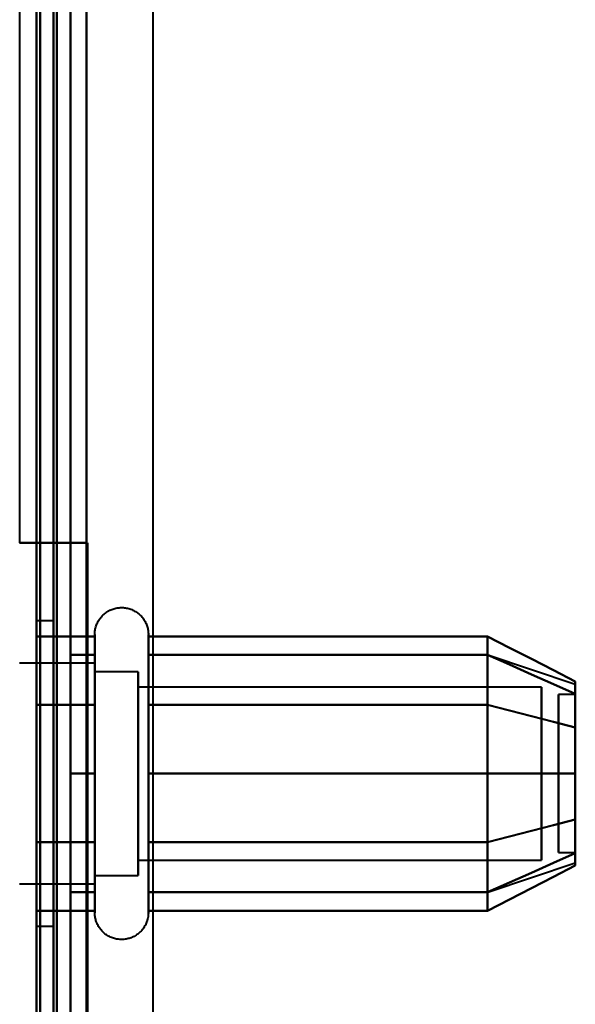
# Model space of a CAD drawing. Header units: millimetres. Extents: x -1352 to 2139, y -120 to 1010.
# Tile 32 of 77: x -537 to -521, y 797 to 826. Entities that reach past the tile are written whole.
import ezdxf

# ---------------------------------------------------------------- set-up
doc = ezdxf.new("R2010")
doc.units = ezdxf.units.MM
doc.layers.add('A-GENM', color=13, linetype='Continuous', lineweight=40)
doc.layers.add('G-IMPT', color=8, linetype='Continuous', lineweight=40)

# ---------------------------------------------------------------- blocks, each defined once
blk = doc.blocks.new('Maintenance r21 - Maintenance r21-751643-Avant')
at = {"layer": 'A-GENM'}
for p, q in [((-535, 939.653), (-535, 1.653)), ((-535, 1.653), (-535, 939.653))]:
    blk.add_line(p, q, dxfattribs=at)
blk = doc.blocks.new('NEXA 700 CALQUES_dwg-751640-Avant')
at = {"layer": 'G-IMPT'}
for p, q in [((-536.97, 902.772), (-536.97, 810.672)), ((-536.47, 713.372), (-536.47, 839.872)), ((-536.47, 839.872), (-536.47, 713.372)), ((-536.37, 810.672), (-536.97, 810.672)), ((-536.97, 810.672), (-536.37, 810.672)), ((-535.97, 808.372), (-536.47, 808.372)), ((-536.47, 799.372), (-536.47, 808.372)), ((-536.47, 799.372), (-536.47, 808.372)), ((-536.47, 808.372), (-536.47, 803.872)), ((-536.47, 808.372), (-536.47, 803.872)), ((-535.97, 803.872), (-535.97, 808.372)), ((-535.97, 808.372), (-535.97, 803.872)), ((-534.755, 805.922), (-534.755, 807.972)), ((-534.755, 805.922), (-534.755, 807.972)), ((-533.174, 807.972), (-533.174, 805.922)), ((-533.174, 807.972), (-533.174, 805.922)), ((-534.755, 801.822), (-534.755, 807.423)), ((-534.755, 799.772), (-534.755, 807.423)), ((-533.174, 807.423), (-533.174, 801.822)), ((-533.174, 807.423), (-533.174, 799.772)), ((-523.159, 807.367), (-520.581, 806.508)), ((-534.755, 807.122), (-536.97, 807.122)), ((-534.755, 807.122), (-536.97, 807.122)), ((-534.755, 805.497), (-534.755, 807.122)), ((-534.755, 807.122), (-534.755, 802.247)), ((-534.755, 807.122), (-534.755, 801.058)), ((-534.755, 805.497), (-534.755, 807.122)), ((-533.47, 806.872), (-534.755, 806.872)), ((-533.47, 806.872), (-534.755, 806.872)), ((-534.755, 806.872), (-534.755, 802.372)), ((-534.755, 802.372), (-534.755, 806.872)), ((-534.755, 806.872), (-534.755, 801.274)), ((-534.755, 801.274), (-534.755, 806.872)), ((-534.755, 800.622), (-534.755, 806.687)), ((-534.755, 806.687), (-534.755, 800.622)), ((-534.755, 802.247), (-534.755, 806.687)), ((-533.47, 806.872), (-533.47, 801.274)), ((-533.47, 802.372), (-533.47, 806.872)), ((-533.47, 806.872), (-533.47, 802.372)), ((-533.47, 801.274), (-533.47, 806.872)), ((-534.755, 806.47), (-534.755, 800.872)), ((-534.755, 800.872), (-534.755, 806.47)), ((-533.47, 806.47), (-533.47, 800.872)), ((-533.47, 802.372), (-533.47, 806.47)), ((-521.581, 806.42), (-533.47, 806.42)), ((-533.47, 806.42), (-533.47, 801.665)), ((-533.47, 801.665), (-533.47, 806.42)), ((-521.581, 806.42), (-533.47, 806.42)), ((-533.47, 806.42), (-533.47, 802.598)), ((-533.47, 802.598), (-533.47, 806.42)), ((-521.581, 806.42), (-521.581, 801.665)), ((-521.581, 801.665), (-521.581, 806.42)), ((-521.581, 806.42), (-521.581, 802.598)), ((-521.581, 802.598), (-521.581, 806.42)), ((-533.47, 806.079), (-533.47, 801.324)), ((-533.47, 801.324), (-533.47, 806.079)), ((-521.581, 806.079), (-521.581, 801.324)), ((-521.581, 801.324), (-521.581, 806.079)), ((-520.581, 806.202), (-521.081, 806.202)), ((-520.581, 806.202), (-521.081, 806.202)), ((-521.081, 803.64), (-521.081, 806.202)), ((-521.081, 806.202), (-521.081, 803.64)), ((-521.081, 802.914), (-521.081, 806.202)), ((-521.081, 806.202), (-521.081, 802.914)), ((-520.581, 803.64), (-520.581, 806.202)), ((-520.581, 806.202), (-520.581, 803.64)), ((-520.581, 802.914), (-520.581, 806.202)), ((-520.581, 806.202), (-520.581, 802.914)), ((-534.755, 799.772), (-534.755, 805.922)), ((-534.755, 800.322), (-534.755, 805.922)), ((-533.174, 805.922), (-533.174, 799.772)), ((-533.174, 805.922), (-533.174, 800.322)), ((-534.755, 801.058), (-534.755, 805.497)), ((-534.755, 805.497), (-534.755, 800.622)), ((-534.755, 800.622), (-534.755, 805.497)), ((-534.755, 805.372), (-534.755, 800.872)), ((-534.755, 800.872), (-534.755, 805.372)), ((-533.47, 801.274), (-533.47, 805.372)), ((-533.47, 805.372), (-533.47, 800.872)), ((-533.47, 805.146), (-533.47, 801.324)), ((-533.47, 801.324), (-533.47, 805.146)), ((-521.581, 805.146), (-521.581, 801.324)), ((-521.581, 801.324), (-521.581, 805.146)), ((-521.081, 801.542), (-521.081, 804.831)), ((-521.081, 804.831), (-521.081, 801.542)), ((-520.581, 801.542), (-520.581, 804.831)), ((-520.581, 804.831), (-520.581, 801.542)), ((-521.081, 801.542), (-521.081, 804.104)), ((-521.081, 804.104), (-521.081, 801.542)), ((-520.581, 801.542), (-520.581, 804.104)), ((-520.581, 804.104), (-520.581, 801.542)), ((-536.47, 803.872), (-536.47, 799.372)), ((-535.97, 799.372), (-535.97, 803.872)), ((-535.97, 803.872), (-535.97, 799.372)), ((-533.47, 800.872), (-533.47, 802.372)), ((-533.47, 800.872), (-533.47, 802.372)), ((-521.081, 801.542), (-520.581, 801.542)), ((-521.081, 801.542), (-520.581, 801.542)), ((-533.47, 801.324), (-521.581, 801.324)), ((-533.47, 801.324), (-521.581, 801.324)), ((-523.159, 800.377), (-520.581, 801.237)), ((-534.755, 800.872), (-533.47, 800.872)), ((-534.755, 800.872), (-533.47, 800.872)), ((-536.97, 800.622), (-534.755, 800.622)), ((-536.97, 800.622), (-534.755, 800.622)), ((-536.47, 799.372), (-535.97, 799.372))]:
    blk.add_line(p, q, dxfattribs=at)
at = {"layer": 'G-IMPT', "flags": 128}
for points in [[(-536.47, 937.772), (-536.47, 735.572), (-536.47, 533.372), (-536.47, 331.172), (-536.47, 128.972)], [(-536.37, 128.972), (-536.37, 331.172), (-536.37, 533.372), (-536.37, 735.572), (-536.37, 937.772)], [(-536.37, 937.772), (-536.37, 735.572), (-536.37, 533.372), (-536.37, 331.172), (-536.37, 128.972)], [(-536.37, 128.972), (-536.37, 331.172), (-536.37, 533.372), (-536.37, 735.572), (-536.37, 937.772)], [(-536.47, 129.472), (-536.47, 331.422), (-536.47, 533.372), (-536.47, 735.322), (-536.47, 937.272)], [(-536.47, 937.272), (-536.47, 735.322), (-536.47, 533.372), (-536.47, 331.422), (-536.47, 129.472)], [(-536.47, 129.472), (-536.47, 331.422), (-536.47, 533.372), (-536.47, 735.322), (-536.47, 937.272)], [(-536.47, 937.272), (-536.47, 735.322), (-536.47, 533.372), (-536.47, 331.422), (-536.47, 129.472)], [(-536.47, 129.472), (-536.47, 331.422), (-536.47, 533.372), (-536.47, 735.322), (-536.47, 937.272)], [(-536.47, 937.272), (-536.47, 735.322), (-536.47, 533.372), (-536.47, 331.422), (-536.47, 129.472)], [(-535.97, 129.472), (-535.97, 331.422), (-535.97, 533.372), (-535.97, 735.322), (-535.97, 937.272)], [(-535.97, 937.272), (-535.97, 735.322), (-535.97, 533.372), (-535.97, 331.422), (-535.97, 129.472)], [(-535.97, 129.472), (-535.97, 331.422), (-535.97, 533.372), (-535.97, 735.322), (-535.97, 937.272)], [(-535.87, 937.272), (-535.87, 735.322), (-535.87, 533.372), (-535.87, 331.422), (-535.87, 129.472)], [(-535.87, 129.472), (-535.87, 331.422), (-535.87, 533.372), (-535.87, 735.322), (-535.87, 937.272)], [(-535.87, 937.272), (-535.87, 735.322), (-535.87, 533.372), (-535.87, 331.422), (-535.87, 129.472)], [(-536.97, 902.772), (-536.97, 879.747), (-536.97, 856.722), (-536.97, 833.697), (-536.97, 810.672)], [(-536.47, 128.972), (-536.47, 322.422), (-536.47, 515.872), (-536.47, 709.322), (-536.47, 902.772)], [(-536.47, 902.772), (-536.47, 879.747), (-536.47, 856.722), (-536.47, 833.697), (-536.47, 810.672)], [(-536.37, 128.972), (-536.37, 322.422), (-536.37, 515.872), (-536.37, 709.322), (-536.37, 902.772)], [(-536.37, 902.772), (-536.37, 709.322), (-536.37, 515.872), (-536.37, 322.422), (-536.37, 128.972)], [(-536.37, 810.672), (-536.37, 833.697), (-536.37, 856.722), (-536.37, 879.747), (-536.37, 902.772)], [(-536.37, 902.772), (-536.37, 879.747), (-536.37, 856.722), (-536.37, 833.697), (-536.37, 810.672)], [(-536.37, 810.672), (-536.37, 833.697), (-536.37, 856.722), (-536.37, 879.747), (-536.37, 902.772)], [(-536.37, 902.772), (-536.37, 709.322), (-536.37, 515.872), (-536.37, 322.422), (-536.37, 128.972)], [(-535.47, 902.272), (-535.47, 879.372), (-535.47, 856.472), (-535.47, 833.572), (-535.47, 810.672)], [(-535.47, 810.672), (-535.47, 833.572), (-535.47, 856.472), (-535.47, 879.372), (-535.47, 902.272)], [(-535.47, 902.272), (-535.47, 879.372), (-535.47, 856.472), (-535.47, 833.572), (-535.47, 810.672)], [(-535.47, 810.672), (-535.47, 833.572), (-535.47, 856.472), (-535.47, 879.372), (-535.47, 902.272)], [(-535.47, 902.272), (-535.47, 709.072), (-535.47, 515.872), (-535.47, 322.672), (-535.47, 129.472)], [(-535.47, 129.472), (-535.47, 322.672), (-535.47, 515.872), (-535.47, 709.072), (-535.47, 902.272)], [(-535.47, 902.272), (-535.47, 709.072), (-535.47, 515.872), (-535.47, 322.672), (-535.47, 129.472)], [(-535.47, 129.472), (-535.47, 322.672), (-535.47, 515.872), (-535.47, 709.072), (-535.47, 902.272)], [(-536.47, 837.872), (-536.47, 807.872), (-536.47, 777.872), (-536.47, 747.872), (-536.47, 717.872)], [(-536.47, 717.872), (-536.47, 747.872), (-536.47, 777.872), (-536.47, 807.872), (-536.47, 837.872)], [(-536.47, 717.872), (-536.47, 747.872), (-536.47, 777.872), (-536.47, 807.872), (-536.47, 837.872)], [(-536.47, 837.872), (-536.47, 807.872), (-536.47, 777.872), (-536.47, 747.872), (-536.47, 717.872)], [(-535.47, 837.872), (-535.47, 807.872), (-535.47, 777.872), (-535.47, 747.872), (-535.47, 717.872)], [(-535.47, 717.872), (-535.47, 747.872), (-535.47, 777.872), (-535.47, 807.872), (-535.47, 837.872)], [(-535.47, 837.872), (-535.47, 807.872), (-535.47, 777.872), (-535.47, 747.872), (-535.47, 717.872)], [(-535.47, 717.872), (-535.47, 747.872), (-535.47, 777.872), (-535.47, 807.872), (-535.47, 837.872)], [(-534.97, 810.672), (-535.47, 810.672), (-535.97, 810.672), (-536.47, 810.672), (-536.97, 810.672)], [(-536.97, 810.672), (-536.47, 810.672), (-535.97, 810.672), (-535.47, 810.672), (-534.97, 810.672)], [(-536.47, 745.072), (-536.47, 761.472), (-536.47, 777.872), (-536.47, 794.272), (-536.47, 810.672)], [(-536.47, 810.672), (-536.095, 810.672), (-535.72, 810.672), (-535.345, 810.672), (-534.97, 810.672)], [(-536.47, 810.672), (-536.457, 810.672), (-536.445, 810.672), (-536.432, 810.672), (-536.42, 810.672)], [(-534.97, 810.672), (-535.345, 810.672), (-535.72, 810.672), (-536.095, 810.672), (-536.47, 810.672)], [(-536.47, 810.672), (-536.47, 794.272), (-536.47, 777.872), (-536.47, 761.472), (-536.47, 745.072)], [(-536.42, 810.672), (-536.182, 810.672), (-535.945, 810.672), (-535.707, 810.672), (-535.47, 810.672)], [(-534.97, 810.672), (-535.32, 810.672), (-535.67, 810.672), (-536.02, 810.672), (-536.37, 810.672)], [(-536.37, 810.672), (-536.02, 810.672), (-535.67, 810.672), (-535.32, 810.672), (-534.97, 810.672)], [(-535.47, 810.672), (-535.695, 810.672), (-535.92, 810.672), (-536.145, 810.672), (-536.37, 810.672)], [(-534.97, 810.672), (-535.095, 810.672), (-535.22, 810.672), (-535.345, 810.672), (-535.47, 810.672)], [(-535.47, 810.672), (-535.345, 810.672), (-535.22, 810.672), (-535.095, 810.672), (-534.97, 810.672)], [(-534.97, 745.072), (-534.97, 761.472), (-534.97, 777.872), (-534.97, 794.272), (-534.97, 810.672)], [(-534.97, 745.072), (-534.97, 761.472), (-534.97, 777.872), (-534.97, 794.272), (-534.97, 810.672)], [(-534.97, 810.672), (-534.97, 794.272), (-534.97, 777.872), (-534.97, 761.472), (-534.97, 745.072)], [(-534.97, 810.672), (-534.97, 794.272), (-534.97, 777.872), (-534.97, 761.472), (-534.97, 745.072)], [(-534.97, 745.072), (-534.97, 761.472), (-534.97, 777.872), (-534.97, 794.272), (-534.97, 810.672)], [(-534.97, 810.672), (-534.97, 794.272), (-534.97, 777.872), (-534.97, 761.472), (-534.97, 745.072)], [(-534.755, 807.972), (-534.754, 808.004), (-534.752, 808.035), (-534.749, 808.067), (-534.745, 808.098), (-534.739, 808.129), (-534.732, 808.16), (-534.724, 808.191), (-534.715, 808.221), (-534.704, 808.251), (-534.692, 808.28), (-534.679, 808.309), (-534.665, 808.337), (-534.65, 808.365), (-534.634, 808.392), (-534.617, 808.419), (-534.598, 808.444), (-534.579, 808.469), (-534.559, 808.493), (-534.537, 808.517), (-534.515, 808.539), (-534.492, 808.561), (-534.468, 808.582), (-534.443, 808.601), (-534.418, 808.62), (-534.391, 808.637), (-534.364, 808.654), (-534.337, 808.669), (-534.309, 808.684), (-534.28, 808.697), (-534.251, 808.709), (-534.221, 808.72), (-534.191, 808.73), (-534.16, 808.738), (-534.13, 808.745), (-534.099, 808.751), (-534.067, 808.756), (-534.036, 808.759), (-534.004, 808.762), (-533.973, 808.763), (-533.941, 808.762), (-533.91, 808.761), (-533.878, 808.758), (-533.847, 808.754), (-533.816, 808.749), (-533.785, 808.742), (-533.754, 808.734), (-533.724, 808.725), (-533.694, 808.715), (-533.664, 808.704), (-533.635, 808.691), (-533.607, 808.677), (-533.579, 808.662), (-533.552, 808.646), (-533.525, 808.629), (-533.499, 808.611), (-533.474, 808.592), (-533.45, 808.572), (-533.426, 808.551), (-533.403, 808.529), (-533.381, 808.506), (-533.361, 808.482), (-533.341, 808.458), (-533.322, 808.433), (-533.304, 808.407), (-533.287, 808.38), (-533.271, 808.352), (-533.257, 808.324), (-533.243, 808.296), (-533.231, 808.267), (-533.22, 808.237), (-533.21, 808.207), (-533.201, 808.177), (-533.193, 808.146), (-533.187, 808.115), (-533.182, 808.084), (-533.178, 808.052), (-533.175, 808.021), (-533.174, 807.989), (-533.174, 807.972)], [(-534.755, 807.972), (-534.754, 808.004), (-534.752, 808.035), (-534.749, 808.067), (-534.745, 808.098), (-534.739, 808.129), (-534.732, 808.16), (-534.724, 808.191), (-534.715, 808.221), (-534.704, 808.251), (-534.692, 808.28), (-534.679, 808.309), (-534.665, 808.337), (-534.65, 808.365), (-534.634, 808.392), (-534.617, 808.419), (-534.598, 808.444), (-534.579, 808.469), (-534.559, 808.493), (-534.537, 808.517), (-534.515, 808.539), (-534.492, 808.561), (-534.468, 808.582), (-534.443, 808.601), (-534.418, 808.62), (-534.391, 808.637), (-534.364, 808.654), (-534.337, 808.669), (-534.309, 808.684), (-534.28, 808.697), (-534.251, 808.709), (-534.221, 808.72), (-534.191, 808.73), (-534.16, 808.738), (-534.13, 808.745), (-534.099, 808.751), (-534.067, 808.756), (-534.036, 808.759), (-534.004, 808.762), (-533.973, 808.763), (-533.941, 808.762), (-533.91, 808.761), (-533.878, 808.758), (-533.847, 808.754), (-533.816, 808.749), (-533.785, 808.742), (-533.754, 808.734), (-533.724, 808.725), (-533.694, 808.715), (-533.664, 808.704), (-533.635, 808.691), (-533.607, 808.677), (-533.579, 808.662), (-533.552, 808.646), (-533.525, 808.629), (-533.499, 808.611), (-533.474, 808.592), (-533.45, 808.572), (-533.426, 808.551), (-533.403, 808.529), (-533.381, 808.506), (-533.361, 808.482), (-533.341, 808.458), (-533.322, 808.433), (-533.304, 808.407), (-533.287, 808.38), (-533.271, 808.352), (-533.257, 808.324), (-533.243, 808.296), (-533.231, 808.267), (-533.22, 808.237), (-533.21, 808.207), (-533.201, 808.177), (-533.193, 808.146), (-533.187, 808.115), (-533.182, 808.084), (-533.178, 808.052), (-533.175, 808.021), (-533.174, 807.989), (-533.174, 807.972)], [(-536.47, 807.914), (-536.47, 807.409), (-536.47, 806.903), (-536.47, 806.398), (-536.47, 805.893)], [(-534.755, 807.914), (-535.183, 807.914), (-535.612, 807.914), (-536.041, 807.914), (-536.47, 807.914)], [(-536.47, 805.893), (-536.47, 806.398), (-536.47, 806.903), (-536.47, 807.409), (-536.47, 807.914)], [(-536.47, 807.914), (-536.041, 807.914), (-535.612, 807.914), (-535.183, 807.914), (-534.755, 807.914)], [(-536.47, 807.914), (-536.47, 807.409), (-536.47, 806.903), (-536.47, 806.398), (-536.47, 805.893)], [(-536.47, 805.893), (-536.47, 806.398), (-536.47, 806.903), (-536.47, 807.409), (-536.47, 807.914)], [(-534.755, 807.972), (-534.755, 807.969), (-534.755, 807.959), (-534.755, 807.943), (-534.755, 807.92), (-534.755, 807.891), (-534.755, 807.855), (-534.755, 807.813), (-534.755, 807.764), (-534.755, 807.709), (-534.755, 807.649), (-534.755, 807.582), (-534.755, 807.509), (-534.755, 807.43), (-534.755, 807.346), (-534.755, 807.256), (-534.755, 807.161), (-534.755, 807.06), (-534.755, 806.955), (-534.755, 806.844), (-534.755, 806.729), (-534.755, 806.609), (-534.755, 806.485), (-534.755, 806.356), (-534.755, 806.224), (-534.755, 806.088), (-534.755, 805.948), (-534.755, 805.922)], [(-534.755, 801.822), (-534.755, 801.966), (-534.755, 802.113), (-534.755, 802.262), (-534.755, 802.414), (-534.755, 802.569), (-534.755, 802.725), (-534.755, 802.883), (-534.755, 803.043), (-534.755, 803.205), (-534.755, 803.367), (-534.755, 803.53), (-534.755, 803.694), (-534.755, 803.858), (-534.755, 804.022), (-534.755, 804.185), (-534.755, 804.348), (-534.755, 804.511), (-534.755, 804.672), (-534.755, 804.833), (-534.755, 804.991), (-534.755, 805.148), (-534.755, 805.303), (-534.755, 805.455), (-534.755, 805.605), (-534.755, 805.752), (-534.755, 805.897), (-534.755, 806.038), (-534.755, 806.175), (-534.755, 806.309), (-534.755, 806.439), (-534.755, 806.565), (-534.755, 806.686), (-534.755, 806.803), (-534.755, 806.915), (-534.755, 807.023), (-534.755, 807.125), (-534.755, 807.222), (-534.755, 807.314), (-534.755, 807.401), (-534.755, 807.481), (-534.755, 807.556), (-534.755, 807.625), (-534.755, 807.688), (-534.755, 807.745), (-534.755, 807.796), (-534.755, 807.84), (-534.755, 807.878), (-534.755, 807.91), (-534.755, 807.935), (-534.755, 807.954), (-534.755, 807.966), (-534.755, 807.972)], [(-534.755, 807.972), (-534.755, 807.969), (-534.755, 807.959), (-534.755, 807.943), (-534.755, 807.92), (-534.755, 807.891), (-534.755, 807.855), (-534.755, 807.813), (-534.755, 807.764), (-534.755, 807.709), (-534.755, 807.649), (-534.755, 807.582), (-534.755, 807.509), (-534.755, 807.43), (-534.755, 807.423)], [(-534.755, 800.322), (-534.755, 800.406), (-534.755, 800.497), (-534.755, 800.593), (-534.755, 800.694), (-534.755, 800.8), (-534.755, 800.911), (-534.755, 801.026), (-534.755, 801.147), (-534.755, 801.271), (-534.755, 801.4), (-534.755, 801.533), (-534.755, 801.669), (-534.755, 801.81), (-534.755, 801.953), (-534.755, 802.099), (-534.755, 802.249), (-534.755, 802.4), (-534.755, 802.555), (-534.755, 802.711), (-534.755, 802.869), (-534.755, 803.029), (-534.755, 803.19), (-534.755, 803.352), (-534.755, 803.515), (-534.755, 803.679), (-534.755, 803.843), (-534.755, 804.007), (-534.755, 804.171), (-534.755, 804.334), (-534.755, 804.496), (-534.755, 804.658), (-534.755, 804.818), (-534.755, 804.977), (-534.755, 805.134), (-534.755, 805.289), (-534.755, 805.442), (-534.755, 805.592), (-534.755, 805.739), (-534.755, 805.884), (-534.755, 806.025), (-534.755, 806.163), (-534.755, 806.297), (-534.755, 806.427), (-534.755, 806.554), (-534.755, 806.675), (-534.755, 806.793), (-534.755, 806.906), (-534.755, 807.013), (-534.755, 807.116), (-534.755, 807.214), (-534.755, 807.306), (-534.755, 807.393), (-534.755, 807.474), (-534.755, 807.55), (-534.755, 807.619), (-534.755, 807.683), (-534.755, 807.74), (-534.755, 807.792), (-534.755, 807.837), (-534.755, 807.875), (-534.755, 807.908), (-534.755, 807.933), (-534.755, 807.953), (-534.755, 807.965), (-534.755, 807.972), (-534.755, 807.972)], [(-534.755, 805.893), (-534.755, 806.398), (-534.755, 806.903), (-534.755, 807.409), (-534.755, 807.914)], [(-534.755, 807.914), (-534.755, 807.409), (-534.755, 806.903), (-534.755, 806.398), (-534.755, 805.893)], [(-533.174, 807.972), (-533.174, 807.969), (-533.174, 807.959), (-533.174, 807.943), (-533.174, 807.92), (-533.174, 807.891), (-533.174, 807.855), (-533.174, 807.813), (-533.174, 807.764), (-533.174, 807.709), (-533.174, 807.649), (-533.174, 807.582), (-533.174, 807.509), (-533.174, 807.43), (-533.174, 807.346), (-533.174, 807.256), (-533.174, 807.161), (-533.174, 807.06), (-533.174, 806.955), (-533.174, 806.844), (-533.174, 806.729), (-533.174, 806.609), (-533.174, 806.485), (-533.174, 806.356), (-533.174, 806.224), (-533.174, 806.088), (-533.174, 805.948), (-533.174, 805.805), (-533.174, 805.659), (-533.174, 805.51), (-533.174, 805.358), (-533.174, 805.204), (-533.174, 805.048), (-533.174, 804.89), (-533.174, 804.73), (-533.174, 804.569), (-533.174, 804.407), (-533.174, 804.244), (-533.174, 804.08), (-533.174, 803.917), (-533.174, 803.753), (-533.174, 803.589), (-533.174, 803.425), (-533.174, 803.263), (-533.174, 803.101), (-533.174, 802.941), (-533.174, 802.782), (-533.174, 802.625), (-533.174, 802.469), (-533.174, 802.317), (-533.174, 802.166), (-533.174, 802.018), (-533.174, 801.874), (-533.174, 801.822)], [(-533.174, 805.922), (-533.174, 806.063), (-533.174, 806.199), (-533.174, 806.333), (-533.174, 806.462), (-533.174, 806.587), (-533.174, 806.708), (-533.174, 806.824), (-533.174, 806.935), (-533.174, 807.042), (-533.174, 807.143), (-533.174, 807.239), (-533.174, 807.33), (-533.174, 807.416), (-533.174, 807.495), (-533.174, 807.569), (-533.174, 807.637), (-533.174, 807.699), (-533.174, 807.755), (-533.174, 807.804), (-533.174, 807.848), (-533.174, 807.885), (-533.174, 807.915), (-533.174, 807.939), (-533.174, 807.957), (-533.174, 807.968), (-533.174, 807.972)], [(-533.174, 807.972), (-533.174, 807.969), (-533.174, 807.959), (-533.174, 807.943), (-533.174, 807.92), (-533.174, 807.891), (-533.174, 807.855), (-533.174, 807.813), (-533.174, 807.764), (-533.174, 807.709), (-533.174, 807.649), (-533.174, 807.582), (-533.174, 807.509), (-533.174, 807.43), (-533.174, 807.346), (-533.174, 807.256), (-533.174, 807.161), (-533.174, 807.06), (-533.174, 806.955), (-533.174, 806.844), (-533.174, 806.729), (-533.174, 806.609), (-533.174, 806.485), (-533.174, 806.356), (-533.174, 806.224), (-533.174, 806.088), (-533.174, 805.948), (-533.174, 805.805), (-533.174, 805.659), (-533.174, 805.51), (-533.174, 805.358), (-533.174, 805.204), (-533.174, 805.048), (-533.174, 804.89), (-533.174, 804.73), (-533.174, 804.569), (-533.174, 804.407), (-533.174, 804.244), (-533.174, 804.08), (-533.174, 803.917), (-533.174, 803.753), (-533.174, 803.589), (-533.174, 803.425), (-533.174, 803.263), (-533.174, 803.101), (-533.174, 802.941), (-533.174, 802.782), (-533.174, 802.625), (-533.174, 802.469), (-533.174, 802.317), (-533.174, 802.166), (-533.174, 802.018), (-533.174, 801.874), (-533.174, 801.732), (-533.174, 801.594), (-533.174, 801.459), (-533.174, 801.329), (-533.174, 801.202), (-533.174, 801.08), (-533.174, 800.962), (-533.174, 800.849), (-533.174, 800.741), (-533.174, 800.637), (-533.174, 800.539), (-533.174, 800.446), (-533.174, 800.359), (-533.174, 800.322)], [(-533.174, 807.423), (-533.174, 807.502), (-533.174, 807.575), (-533.174, 807.643), (-533.174, 807.704), (-533.174, 807.76), (-533.174, 807.809), (-533.174, 807.851), (-533.174, 807.888), (-533.174, 807.918), (-533.174, 807.941), (-533.174, 807.958), (-533.174, 807.968), (-533.174, 807.972)], [(-533.174, 805.893), (-533.174, 806.398), (-533.174, 806.903), (-533.174, 807.409), (-533.174, 807.914)], [(-533.174, 807.914), (-530.674, 807.914), (-528.174, 807.914), (-525.674, 807.914), (-523.174, 807.914)], [(-523.174, 807.914), (-525.674, 807.914), (-528.174, 807.914), (-530.674, 807.914), (-533.174, 807.914)], [(-533.174, 807.914), (-533.174, 807.409), (-533.174, 806.903), (-533.174, 806.398), (-533.174, 805.893)], [(-523.174, 805.893), (-523.174, 806.398), (-523.174, 806.903), (-523.174, 807.409), (-523.174, 807.914)], [(-523.174, 807.914), (-522.526, 807.581), (-521.877, 807.248), (-521.229, 806.914), (-520.581, 806.581)], [(-520.581, 806.581), (-521.229, 806.914), (-521.877, 807.248), (-522.526, 807.581), (-523.174, 807.914)], [(-523.174, 807.914), (-523.174, 807.409), (-523.174, 806.903), (-523.174, 806.398), (-523.174, 805.893)], [(-523.174, 807.914), (-523.174, 807.409), (-523.174, 806.903), (-523.174, 806.398), (-523.174, 805.893)], [(-523.174, 805.893), (-523.174, 806.398), (-523.174, 806.903), (-523.174, 807.409), (-523.174, 807.914)], [(-535.47, 803.872), (-535.47, 804.747), (-535.47, 805.622), (-535.47, 806.497), (-535.47, 807.372)], [(-535.47, 807.372), (-535.291, 807.372), (-535.112, 807.372), (-534.933, 807.372), (-534.755, 807.372)], [(-534.755, 807.372), (-534.933, 807.372), (-535.112, 807.372), (-535.291, 807.372), (-535.47, 807.372)], [(-535.47, 807.372), (-535.291, 807.372), (-535.112, 807.372), (-534.933, 807.372), (-534.755, 807.372)], [(-534.755, 807.372), (-534.933, 807.372), (-535.112, 807.372), (-535.291, 807.372), (-535.47, 807.372)], [(-535.47, 807.372), (-535.47, 806.497), (-535.47, 805.622), (-535.47, 804.747), (-535.47, 803.872)], [(-535.47, 803.872), (-535.47, 804.747), (-535.47, 805.622), (-535.47, 806.497), (-535.47, 807.372)], [(-535.47, 807.372), (-535.47, 806.497), (-535.47, 805.622), (-535.47, 804.747), (-535.47, 803.872)], [(-534.755, 807.423), (-534.755, 807.338), (-534.755, 807.248), (-534.755, 807.152), (-534.755, 807.051), (-534.755, 806.945), (-534.755, 806.834), (-534.755, 806.718), (-534.755, 806.598), (-534.755, 806.473), (-534.755, 806.344), (-534.755, 806.212), (-534.755, 806.075), (-534.755, 805.935), (-534.755, 805.792), (-534.755, 805.645), (-534.755, 805.496), (-534.755, 805.344), (-534.755, 805.19), (-534.755, 805.034), (-534.755, 804.876), (-534.755, 804.716), (-534.755, 804.555), (-534.755, 804.392), (-534.755, 804.229), (-534.755, 804.066), (-534.755, 803.902), (-534.755, 803.738), (-534.755, 803.574), (-534.755, 803.411), (-534.755, 803.248), (-534.755, 803.087), (-534.755, 802.926), (-534.755, 802.768), (-534.755, 802.611), (-534.755, 802.456), (-534.755, 802.303), (-534.755, 802.153), (-534.755, 802.005), (-534.755, 801.861), (-534.755, 801.719), (-534.755, 801.582), (-534.755, 801.448), (-534.755, 801.317), (-534.755, 801.191), (-534.755, 801.069), (-534.755, 800.952), (-534.755, 800.839), (-534.755, 800.731), (-534.755, 800.628), (-534.755, 800.531), (-534.755, 800.438), (-534.755, 800.351), (-534.755, 800.27), (-534.755, 800.195), (-534.755, 800.125), (-534.755, 800.062), (-534.755, 800.004), (-534.755, 799.953), (-534.755, 799.908), (-534.755, 799.869), (-534.755, 799.837), (-534.755, 799.811), (-534.755, 799.792), (-534.755, 799.779), (-534.755, 799.773), (-534.755, 799.772)], [(-534.755, 807.372), (-534.755, 806.497), (-534.755, 805.622), (-534.755, 804.747), (-534.755, 803.872)], [(-534.755, 803.872), (-534.755, 804.747), (-534.755, 805.622), (-534.755, 806.497), (-534.755, 807.372)], [(-533.174, 799.772), (-533.174, 799.776), (-533.174, 799.785), (-533.174, 799.802), (-533.174, 799.825), (-533.174, 799.854), (-533.174, 799.89), (-533.174, 799.932), (-533.174, 799.98), (-533.174, 800.035), (-533.174, 800.096), (-533.174, 800.163), (-533.174, 800.236), (-533.174, 800.314), (-533.174, 800.399), (-533.174, 800.488), (-533.174, 800.584), (-533.174, 800.684), (-533.174, 800.79), (-533.174, 800.9), (-533.174, 801.016), (-533.174, 801.136), (-533.174, 801.26), (-533.174, 801.388), (-533.174, 801.521), (-533.174, 801.657), (-533.174, 801.797), (-533.174, 801.94), (-533.174, 802.086), (-533.174, 802.235), (-533.174, 802.387), (-533.174, 802.541), (-533.174, 802.697), (-533.174, 802.855), (-533.174, 803.014), (-533.174, 803.175), (-533.174, 803.338), (-533.174, 803.501), (-533.174, 803.664), (-533.174, 803.828), (-533.174, 803.992), (-533.174, 804.156), (-533.174, 804.319), (-533.174, 804.482), (-533.174, 804.643), (-533.174, 804.804), (-533.174, 804.963), (-533.174, 805.12), (-533.174, 805.275), (-533.174, 805.428), (-533.174, 805.578), (-533.174, 805.726), (-533.174, 805.871), (-533.174, 806.013), (-533.174, 806.151), (-533.174, 806.285), (-533.174, 806.416), (-533.174, 806.542), (-533.174, 806.665), (-533.174, 806.782), (-533.174, 806.896), (-533.174, 807.004), (-533.174, 807.107), (-533.174, 807.205), (-533.174, 807.298), (-533.174, 807.386), (-533.174, 807.423)], [(-533.174, 803.872), (-533.174, 804.747), (-533.174, 805.622), (-533.174, 806.497), (-533.174, 807.372)], [(-533.174, 807.372), (-530.674, 807.372), (-528.174, 807.372), (-525.674, 807.372), (-523.174, 807.372)], [(-523.174, 807.372), (-525.674, 807.372), (-528.174, 807.372), (-530.674, 807.372), (-533.174, 807.372)], [(-533.174, 807.372), (-530.674, 807.372), (-528.174, 807.372), (-525.674, 807.372), (-523.174, 807.372)], [(-523.174, 807.372), (-525.674, 807.372), (-528.174, 807.372), (-530.674, 807.372), (-533.174, 807.372)], [(-533.174, 807.372), (-533.174, 806.497), (-533.174, 805.622), (-533.174, 804.747), (-533.174, 803.872)], [(-523.174, 803.872), (-523.174, 804.747), (-523.174, 805.622), (-523.174, 806.497), (-523.174, 807.372)], [(-523.174, 807.372), (-522.526, 807.084), (-521.877, 806.795), (-521.229, 806.507), (-520.581, 806.218)], [(-520.581, 806.218), (-521.229, 806.507), (-521.877, 806.795), (-522.526, 807.084), (-523.174, 807.372)], [(-523.174, 807.372), (-522.526, 807.084), (-521.877, 806.795), (-521.229, 806.507), (-520.581, 806.218)], [(-520.581, 806.218), (-521.229, 806.507), (-521.877, 806.795), (-522.526, 807.084), (-523.174, 807.372)], [(-523.174, 807.372), (-523.174, 806.497), (-523.174, 805.622), (-523.174, 804.747), (-523.174, 803.872)], [(-523.174, 807.372), (-523.174, 806.497), (-523.174, 805.622), (-523.174, 804.747), (-523.174, 803.872)], [(-523.174, 803.872), (-523.174, 804.747), (-523.174, 805.622), (-523.174, 806.497), (-523.174, 807.372)], [(-536.47, 805.893), (-536.041, 805.893), (-535.612, 805.893), (-535.183, 805.893), (-534.755, 805.893)], [(-536.47, 805.893), (-536.47, 804.883), (-536.47, 803.872), (-536.47, 802.862), (-536.47, 801.852)], [(-534.755, 805.893), (-535.183, 805.893), (-535.612, 805.893), (-536.041, 805.893), (-536.47, 805.893)], [(-536.47, 801.852), (-536.47, 802.862), (-536.47, 803.872), (-536.47, 804.883), (-536.47, 805.893)], [(-536.47, 805.893), (-536.041, 805.893), (-535.612, 805.893), (-535.183, 805.893), (-534.755, 805.893)], [(-534.755, 805.893), (-535.183, 805.893), (-535.612, 805.893), (-536.041, 805.893), (-536.47, 805.893)], [(-536.47, 805.893), (-536.47, 804.883), (-536.47, 803.872), (-536.47, 802.862), (-536.47, 801.852)], [(-536.47, 801.852), (-536.47, 802.862), (-536.47, 803.872), (-536.47, 804.883), (-536.47, 805.893)], [(-534.755, 805.922), (-534.755, 805.779), (-534.755, 805.632), (-534.755, 805.482), (-534.755, 805.33), (-534.755, 805.176), (-534.755, 805.02), (-534.755, 804.861), (-534.755, 804.701), (-534.755, 804.54), (-534.755, 804.378), (-534.755, 804.215), (-534.755, 804.051), (-534.755, 803.887), (-534.755, 803.723), (-534.755, 803.559), (-534.755, 803.396), (-534.755, 803.234), (-534.755, 803.072), (-534.755, 802.912), (-534.755, 802.753), (-534.755, 802.597), (-534.755, 802.442), (-534.755, 802.289), (-534.755, 802.139), (-534.755, 801.992), (-534.755, 801.848), (-534.755, 801.707), (-534.755, 801.569), (-534.755, 801.436), (-534.755, 801.306), (-534.755, 801.18), (-534.755, 801.058), (-534.755, 800.941), (-534.755, 800.829), (-534.755, 800.722), (-534.755, 800.619), (-534.755, 800.522), (-534.755, 800.43), (-534.755, 800.344), (-534.755, 800.263), (-534.755, 800.188), (-534.755, 800.119), (-534.755, 800.056), (-534.755, 799.999), (-534.755, 799.949), (-534.755, 799.904), (-534.755, 799.866), (-534.755, 799.834), (-534.755, 799.809), (-534.755, 799.791), (-534.755, 799.778), (-534.755, 799.773)], [(-534.755, 801.852), (-534.755, 802.862), (-534.755, 803.872), (-534.755, 804.883), (-534.755, 805.893)], [(-534.755, 805.893), (-534.755, 804.883), (-534.755, 803.872), (-534.755, 802.862), (-534.755, 801.852)], [(-533.174, 799.772), (-533.174, 799.776), (-533.174, 799.785), (-533.174, 799.802), (-533.174, 799.825), (-533.174, 799.854), (-533.174, 799.89), (-533.174, 799.932), (-533.174, 799.98), (-533.174, 800.035), (-533.174, 800.096), (-533.174, 800.163), (-533.174, 800.236), (-533.174, 800.314), (-533.174, 800.399), (-533.174, 800.488), (-533.174, 800.584), (-533.174, 800.684), (-533.174, 800.79), (-533.174, 800.9), (-533.174, 801.016), (-533.174, 801.136), (-533.174, 801.26), (-533.174, 801.388), (-533.174, 801.521), (-533.174, 801.657), (-533.174, 801.797), (-533.174, 801.94), (-533.174, 802.086), (-533.174, 802.235), (-533.174, 802.387), (-533.174, 802.541), (-533.174, 802.697), (-533.174, 802.855), (-533.174, 803.014), (-533.174, 803.175), (-533.174, 803.338), (-533.174, 803.501), (-533.174, 803.664), (-533.174, 803.828), (-533.174, 803.992), (-533.174, 804.156), (-533.174, 804.319), (-533.174, 804.482), (-533.174, 804.643), (-533.174, 804.804), (-533.174, 804.963), (-533.174, 805.12), (-533.174, 805.275), (-533.174, 805.428), (-533.174, 805.578), (-533.174, 805.726), (-533.174, 805.871), (-533.174, 805.922)], [(-533.174, 801.852), (-533.174, 802.862), (-533.174, 803.872), (-533.174, 804.883), (-533.174, 805.893)], [(-533.174, 805.893), (-530.674, 805.893), (-528.174, 805.893), (-525.674, 805.893), (-523.174, 805.893)], [(-523.174, 805.893), (-525.674, 805.893), (-528.174, 805.893), (-530.674, 805.893), (-533.174, 805.893)], [(-533.174, 805.893), (-530.674, 805.893), (-528.174, 805.893), (-525.674, 805.893), (-523.174, 805.893)], [(-523.174, 805.893), (-525.674, 805.893), (-528.174, 805.893), (-530.674, 805.893), (-533.174, 805.893)], [(-533.174, 805.893), (-533.174, 804.883), (-533.174, 803.872), (-533.174, 802.862), (-533.174, 801.852)], [(-523.174, 801.852), (-523.174, 802.862), (-523.174, 803.872), (-523.174, 804.883), (-523.174, 805.893)], [(-523.174, 805.893), (-522.526, 805.726), (-521.877, 805.56), (-521.229, 805.393), (-520.581, 805.227)], [(-520.581, 805.227), (-521.229, 805.393), (-521.877, 805.56), (-522.526, 805.726), (-523.174, 805.893)], [(-523.174, 805.893), (-522.526, 805.726), (-521.877, 805.56), (-521.229, 805.393), (-520.581, 805.227)], [(-520.581, 805.227), (-521.229, 805.393), (-521.877, 805.56), (-522.526, 805.726), (-523.174, 805.893)], [(-523.174, 805.893), (-523.174, 804.883), (-523.174, 803.872), (-523.174, 802.862), (-523.174, 801.852)], [(-523.174, 805.893), (-523.174, 804.883), (-523.174, 803.872), (-523.174, 802.862), (-523.174, 801.852)], [(-523.174, 801.852), (-523.174, 802.862), (-523.174, 803.872), (-523.174, 804.883), (-523.174, 805.893)], [(-535.47, 800.372), (-535.47, 801.247), (-535.47, 802.122), (-535.47, 802.997), (-535.47, 803.872)], [(-535.47, 803.872), (-535.291, 803.872), (-535.112, 803.872), (-534.933, 803.872), (-534.755, 803.872)], [(-534.755, 803.872), (-534.933, 803.872), (-535.112, 803.872), (-535.291, 803.872), (-535.47, 803.872)], [(-535.47, 803.872), (-535.291, 803.872), (-535.112, 803.872), (-534.933, 803.872), (-534.755, 803.872)], [(-534.755, 803.872), (-534.933, 803.872), (-535.112, 803.872), (-535.291, 803.872), (-535.47, 803.872)], [(-535.47, 803.872), (-535.47, 802.997), (-535.47, 802.122), (-535.47, 801.247), (-535.47, 800.372)], [(-535.47, 800.372), (-535.47, 801.247), (-535.47, 802.122), (-535.47, 802.997), (-535.47, 803.872)], [(-535.47, 803.872), (-535.47, 802.997), (-535.47, 802.122), (-535.47, 801.247), (-535.47, 800.372)], [(-534.755, 803.872), (-534.755, 802.997), (-534.755, 802.122), (-534.755, 801.247), (-534.755, 800.372)], [(-534.755, 800.372), (-534.755, 801.247), (-534.755, 802.122), (-534.755, 802.997), (-534.755, 803.872)], [(-533.174, 800.372), (-533.174, 801.247), (-533.174, 802.122), (-533.174, 802.997), (-533.174, 803.872)], [(-533.174, 803.872), (-530.674, 803.872), (-528.174, 803.872), (-525.674, 803.872), (-523.174, 803.872)], [(-523.174, 803.872), (-525.674, 803.872), (-528.174, 803.872), (-530.674, 803.872), (-533.174, 803.872)], [(-533.174, 803.872), (-530.674, 803.872), (-528.174, 803.872), (-525.674, 803.872), (-523.174, 803.872)], [(-523.174, 803.872), (-525.674, 803.872), (-528.174, 803.872), (-530.674, 803.872), (-533.174, 803.872)], [(-533.174, 803.872), (-533.174, 802.997), (-533.174, 802.122), (-533.174, 801.247), (-533.174, 800.372)], [(-523.174, 800.372), (-523.174, 801.247), (-523.174, 802.122), (-523.174, 802.997), (-523.174, 803.872)], [(-523.174, 803.872), (-522.526, 803.872), (-521.877, 803.872), (-521.229, 803.872), (-520.581, 803.872)], [(-520.581, 803.872), (-521.229, 803.872), (-521.877, 803.872), (-522.526, 803.872), (-523.174, 803.872)], [(-523.174, 803.872), (-522.526, 803.872), (-521.877, 803.872), (-521.229, 803.872), (-520.581, 803.872)], [(-520.581, 803.872), (-521.229, 803.872), (-521.877, 803.872), (-522.526, 803.872), (-523.174, 803.872)], [(-523.174, 803.872), (-523.174, 802.997), (-523.174, 802.122), (-523.174, 801.247), (-523.174, 800.372)], [(-523.174, 803.872), (-523.174, 802.997), (-523.174, 802.122), (-523.174, 801.247), (-523.174, 800.372)], [(-523.174, 800.372), (-523.174, 801.247), (-523.174, 802.122), (-523.174, 802.997), (-523.174, 803.872)], [(-523.174, 801.852), (-522.526, 802.018), (-521.877, 802.185), (-521.229, 802.351), (-520.581, 802.518)], [(-520.581, 802.518), (-521.229, 802.351), (-521.877, 802.185), (-522.526, 802.018), (-523.174, 801.852)], [(-523.174, 801.852), (-522.526, 802.018), (-521.877, 802.185), (-521.229, 802.351), (-520.581, 802.518)], [(-520.581, 802.518), (-521.229, 802.351), (-521.877, 802.185), (-522.526, 802.018), (-523.174, 801.852)], [(-536.47, 801.852), (-536.041, 801.852), (-535.612, 801.852), (-535.183, 801.852), (-534.755, 801.852)], [(-536.47, 801.852), (-536.47, 801.346), (-536.47, 800.841), (-536.47, 800.336), (-536.47, 799.831)], [(-534.755, 801.852), (-535.183, 801.852), (-535.612, 801.852), (-536.041, 801.852), (-536.47, 801.852)], [(-536.47, 799.831), (-536.47, 800.336), (-536.47, 800.841), (-536.47, 801.346), (-536.47, 801.852)], [(-536.47, 801.852), (-536.041, 801.852), (-535.612, 801.852), (-535.183, 801.852), (-534.755, 801.852)], [(-534.755, 801.852), (-535.183, 801.852), (-535.612, 801.852), (-536.041, 801.852), (-536.47, 801.852)], [(-536.47, 801.852), (-536.47, 801.346), (-536.47, 800.841), (-536.47, 800.336), (-536.47, 799.831)], [(-536.47, 799.831), (-536.47, 800.336), (-536.47, 800.841), (-536.47, 801.346), (-536.47, 801.852)], [(-534.755, 799.831), (-534.755, 800.336), (-534.755, 800.841), (-534.755, 801.346), (-534.755, 801.852)], [(-534.755, 801.852), (-534.755, 801.346), (-534.755, 800.841), (-534.755, 800.336), (-534.755, 799.831)], [(-534.755, 799.772), (-534.755, 799.776), (-534.755, 799.785), (-534.755, 799.802), (-534.755, 799.825), (-534.755, 799.854), (-534.755, 799.89), (-534.755, 799.932), (-534.755, 799.98), (-534.755, 800.035), (-534.755, 800.096), (-534.755, 800.163), (-534.755, 800.236), (-534.755, 800.314), (-534.755, 800.399), (-534.755, 800.488), (-534.755, 800.584), (-534.755, 800.684), (-534.755, 800.79), (-534.755, 800.9), (-534.755, 801.016), (-534.755, 801.136), (-534.755, 801.26), (-534.755, 801.388), (-534.755, 801.521), (-534.755, 801.657), (-534.755, 801.797), (-534.755, 801.822)], [(-533.174, 799.831), (-533.174, 800.336), (-533.174, 800.841), (-533.174, 801.346), (-533.174, 801.852)], [(-533.174, 801.852), (-530.674, 801.852), (-528.174, 801.852), (-525.674, 801.852), (-523.174, 801.852)], [(-523.174, 801.852), (-525.674, 801.852), (-528.174, 801.852), (-530.674, 801.852), (-533.174, 801.852)], [(-533.174, 801.852), (-530.674, 801.852), (-528.174, 801.852), (-525.674, 801.852), (-523.174, 801.852)], [(-523.174, 801.852), (-525.674, 801.852), (-528.174, 801.852), (-530.674, 801.852), (-533.174, 801.852)], [(-533.174, 801.852), (-533.174, 801.346), (-533.174, 800.841), (-533.174, 800.336), (-533.174, 799.831)], [(-533.174, 801.822), (-533.174, 801.682), (-533.174, 801.545), (-533.174, 801.412), (-533.174, 801.283), (-533.174, 801.158), (-533.174, 801.037), (-533.174, 800.921), (-533.174, 800.809), (-533.174, 800.703), (-533.174, 800.601), (-533.174, 800.505), (-533.174, 800.414), (-533.174, 800.329), (-533.174, 800.249), (-533.174, 800.175), (-533.174, 800.108), (-533.174, 800.046), (-533.174, 799.99), (-533.174, 799.94), (-533.174, 799.897), (-533.174, 799.86), (-533.174, 799.829), (-533.174, 799.805), (-533.174, 799.788), (-533.174, 799.777), (-533.174, 799.772)], [(-523.174, 799.831), (-523.174, 800.336), (-523.174, 800.841), (-523.174, 801.346), (-523.174, 801.852)], [(-523.174, 801.852), (-523.174, 801.346), (-523.174, 800.841), (-523.174, 800.336), (-523.174, 799.831)], [(-523.174, 801.852), (-523.174, 801.346), (-523.174, 800.841), (-523.174, 800.336), (-523.174, 799.831)], [(-523.174, 799.831), (-523.174, 800.336), (-523.174, 800.841), (-523.174, 801.346), (-523.174, 801.852)], [(-520.581, 801.526), (-521.229, 801.238), (-521.877, 800.949), (-522.526, 800.661), (-523.174, 800.372)], [(-523.174, 800.372), (-522.526, 800.661), (-521.877, 800.949), (-521.229, 801.238), (-520.581, 801.526)], [(-520.581, 801.526), (-521.229, 801.238), (-521.877, 800.949), (-522.526, 800.661), (-523.174, 800.372)], [(-523.174, 800.372), (-522.526, 800.661), (-521.877, 800.949), (-521.229, 801.238), (-520.581, 801.526)], [(-520.581, 801.163), (-521.229, 800.83), (-521.877, 800.497), (-522.526, 800.164), (-523.174, 799.831)], [(-523.174, 799.831), (-522.526, 800.164), (-521.877, 800.497), (-521.229, 800.83), (-520.581, 801.163)], [(-534.755, 800.372), (-534.933, 800.372), (-535.112, 800.372), (-535.291, 800.372), (-535.47, 800.372)], [(-535.47, 800.372), (-535.291, 800.372), (-535.112, 800.372), (-534.933, 800.372), (-534.755, 800.372)], [(-534.755, 800.372), (-534.933, 800.372), (-535.112, 800.372), (-535.291, 800.372), (-535.47, 800.372)], [(-535.47, 800.372), (-535.291, 800.372), (-535.112, 800.372), (-534.933, 800.372), (-534.755, 800.372)], [(-534.755, 799.772), (-534.755, 799.776), (-534.755, 799.785), (-534.755, 799.802), (-534.755, 799.825), (-534.755, 799.854), (-534.755, 799.89), (-534.755, 799.932), (-534.755, 799.98), (-534.755, 800.035), (-534.755, 800.096), (-534.755, 800.163), (-534.755, 800.236), (-534.755, 800.314), (-534.755, 800.322)], [(-523.174, 800.372), (-525.674, 800.372), (-528.174, 800.372), (-530.674, 800.372), (-533.174, 800.372)], [(-533.174, 800.372), (-530.674, 800.372), (-528.174, 800.372), (-525.674, 800.372), (-523.174, 800.372)], [(-523.174, 800.372), (-525.674, 800.372), (-528.174, 800.372), (-530.674, 800.372), (-533.174, 800.372)], [(-533.174, 800.372), (-530.674, 800.372), (-528.174, 800.372), (-525.674, 800.372), (-523.174, 800.372)], [(-533.174, 800.322), (-533.174, 800.242), (-533.174, 800.169), (-533.174, 800.102), (-533.174, 800.04), (-533.174, 799.985), (-533.174, 799.936), (-533.174, 799.893), (-533.174, 799.857), (-533.174, 799.827), (-533.174, 799.804), (-533.174, 799.787), (-533.174, 799.776), (-533.174, 799.772)], [(-536.47, 799.831), (-536.041, 799.831), (-535.612, 799.831), (-535.183, 799.831), (-534.755, 799.831)], [(-534.755, 799.831), (-535.183, 799.831), (-535.612, 799.831), (-536.041, 799.831), (-536.47, 799.831)], [(-533.174, 799.772), (-533.175, 799.741), (-533.176, 799.709), (-533.18, 799.678), (-533.184, 799.646), (-533.19, 799.615), (-533.197, 799.584), (-533.205, 799.554), (-533.214, 799.524), (-533.225, 799.494), (-533.236, 799.464), (-533.249, 799.436), (-533.263, 799.407), (-533.278, 799.38), (-533.295, 799.352), (-533.312, 799.326), (-533.33, 799.3), (-533.35, 799.275), (-533.37, 799.251), (-533.391, 799.228), (-533.414, 799.205), (-533.437, 799.184), (-533.461, 799.163), (-533.485, 799.143), (-533.511, 799.125), (-533.537, 799.107), (-533.564, 799.091), (-533.592, 799.075), (-533.62, 799.061), (-533.649, 799.048), (-533.678, 799.036), (-533.708, 799.025), (-533.738, 799.015), (-533.768, 799.007), (-533.799, 798.999), (-533.83, 798.993), (-533.861, 798.989), (-533.893, 798.985), (-533.924, 798.983), (-533.956, 798.982), (-533.987, 798.982), (-534.019, 798.984), (-534.05, 798.987), (-534.082, 798.991), (-534.113, 798.996), (-534.144, 799.003), (-534.175, 799.01), (-534.205, 799.019), (-534.235, 799.03), (-534.264, 799.041), (-534.293, 799.054), (-534.322, 799.067), (-534.35, 799.082), (-534.377, 799.098), (-534.404, 799.115), (-534.429, 799.133), (-534.455, 799.152), (-534.479, 799.172), (-534.503, 799.194), (-534.525, 799.216), (-534.547, 799.238), (-534.568, 799.262), (-534.588, 799.287), (-534.607, 799.312), (-534.625, 799.338), (-534.642, 799.365), (-534.657, 799.392), (-534.672, 799.42), (-534.686, 799.449), (-534.698, 799.478), (-534.709, 799.508), (-534.719, 799.538), (-534.728, 799.568), (-534.735, 799.599), (-534.742, 799.63), (-534.747, 799.661), (-534.751, 799.692), (-534.753, 799.724), (-534.755, 799.755), (-534.755, 799.772)], [(-533.174, 799.772), (-533.175, 799.741), (-533.176, 799.709), (-533.18, 799.678), (-533.184, 799.646), (-533.19, 799.615), (-533.197, 799.584), (-533.205, 799.554), (-533.214, 799.524), (-533.225, 799.494), (-533.236, 799.464), (-533.249, 799.436), (-533.263, 799.407), (-533.278, 799.38), (-533.295, 799.352), (-533.312, 799.326), (-533.33, 799.3), (-533.35, 799.275), (-533.37, 799.251), (-533.391, 799.228), (-533.414, 799.205), (-533.437, 799.184), (-533.461, 799.163), (-533.485, 799.143), (-533.511, 799.125), (-533.537, 799.107), (-533.564, 799.091), (-533.592, 799.075), (-533.62, 799.061), (-533.649, 799.048), (-533.678, 799.036), (-533.708, 799.025), (-533.738, 799.015), (-533.768, 799.007), (-533.799, 798.999), (-533.83, 798.993), (-533.861, 798.989), (-533.893, 798.985), (-533.924, 798.983), (-533.956, 798.982), (-533.987, 798.982), (-534.019, 798.984), (-534.05, 798.987), (-534.082, 798.991), (-534.113, 798.996), (-534.144, 799.003), (-534.175, 799.01), (-534.205, 799.019), (-534.235, 799.03), (-534.264, 799.041), (-534.293, 799.054), (-534.322, 799.067), (-534.35, 799.082), (-534.377, 799.098), (-534.404, 799.115), (-534.429, 799.133), (-534.455, 799.152), (-534.479, 799.172), (-534.503, 799.194), (-534.525, 799.216), (-534.547, 799.238), (-534.568, 799.262), (-534.588, 799.287), (-534.607, 799.312), (-534.625, 799.338), (-534.642, 799.365), (-534.657, 799.392), (-534.672, 799.42), (-534.686, 799.449), (-534.698, 799.478), (-534.709, 799.508), (-534.719, 799.538), (-534.728, 799.568), (-534.735, 799.599), (-534.742, 799.63), (-534.747, 799.661), (-534.751, 799.692), (-534.753, 799.724), (-534.755, 799.755), (-534.755, 799.772)], [(-523.174, 799.831), (-525.674, 799.831), (-528.174, 799.831), (-530.674, 799.831), (-533.174, 799.831)], [(-533.174, 799.831), (-530.674, 799.831), (-528.174, 799.831), (-525.674, 799.831), (-523.174, 799.831)]]:
    blk.add_lwpolyline(points, dxfattribs=at)
at = {"layer": 'G-IMPT'}
for points in [[(-520.581, 806.581), (-520.581, 806.532), (-520.581, 806.239), (-520.581, 805.611), (-520.581, 805.227)], [(-520.581, 805.227), (-520.581, 805.611), (-520.581, 806.238), (-520.581, 806.531), (-520.581, 806.581)], [(-520.581, 806.581), (-520.581, 806.535), (-520.581, 806.239), (-520.581, 805.605), (-520.581, 805.227)], [(-520.581, 805.227), (-520.581, 805.606), (-520.581, 806.24), (-520.581, 806.535), (-520.581, 806.581)], [(-520.581, 806.218), (-520.581, 806.411), (-520.581, 806.604), (-520.581, 806.411), (-520.581, 806.218)], [(-520.581, 806.218), (-520.581, 806.41), (-520.581, 806.508), (-520.581, 806.508)], [(-520.581, 806.508), (-520.581, 806.508), (-520.581, 806.41), (-520.581, 806.218)], [(-520.581, 806.218), (-520.581, 805.939), (-520.581, 805.239), (-520.581, 804.345), (-520.581, 803.872)], [(-520.581, 803.872), (-520.581, 804.344), (-520.581, 805.238), (-520.581, 805.939), (-520.581, 806.218)], [(-520.581, 806.218), (-520.581, 805.946), (-520.581, 805.239), (-520.581, 804.336), (-520.581, 803.872)], [(-520.581, 803.872), (-520.581, 804.336), (-520.581, 805.239), (-520.581, 805.946), (-520.581, 806.218)], [(-520.581, 805.227), (-520.581, 804.793), (-520.581, 803.873), (-520.581, 802.952), (-520.581, 802.518)], [(-520.581, 802.518), (-520.581, 802.951), (-520.581, 803.872), (-520.581, 804.793), (-520.581, 805.227)], [(-520.581, 805.227), (-520.581, 804.802), (-520.581, 803.872), (-520.581, 802.943), (-520.581, 802.518)], [(-520.581, 802.518), (-520.581, 802.943), (-520.581, 803.873), (-520.581, 804.802), (-520.581, 805.227)], [(-520.581, 803.872), (-520.581, 803.4), (-520.581, 802.506), (-520.581, 801.806), (-520.581, 801.526)], [(-520.581, 801.526), (-520.581, 801.805), (-520.581, 802.506), (-520.581, 803.4), (-520.581, 803.872)], [(-520.581, 803.872), (-520.581, 803.408), (-520.581, 802.505), (-520.581, 801.798), (-520.581, 801.526)], [(-520.581, 801.526), (-520.581, 801.799), (-520.581, 802.506), (-520.581, 803.408), (-520.581, 803.872)], [(-520.581, 802.518), (-520.581, 802.134), (-520.581, 801.506), (-520.581, 801.213), (-520.581, 801.163)], [(-520.581, 801.163), (-520.581, 801.213), (-520.581, 801.506), (-520.581, 802.134), (-520.581, 802.518)], [(-520.581, 802.518), (-520.581, 802.139), (-520.581, 801.505), (-520.581, 801.21), (-520.581, 801.163)], [(-520.581, 801.163), (-520.581, 801.21), (-520.581, 801.505), (-520.581, 802.139), (-520.581, 802.518)], [(-520.581, 801.526), (-520.581, 801.333), (-520.581, 801.14), (-520.581, 801.333), (-520.581, 801.526)], [(-520.581, 801.526), (-520.581, 801.334), (-520.581, 801.237), (-520.581, 801.237)], [(-520.581, 801.237), (-520.581, 801.237), (-520.581, 801.334), (-520.581, 801.526)]]:
    blk.add_open_spline(points, degree=3, dxfattribs=at)
blk = doc.blocks.new('Souche connecteur circulaire R23 - Souche connecteur circulaire R23-751698-Avant')
at = {"layer": 'A-GENM'}
blk.add_line((-533.03, 713), (-533.03, 838), dxfattribs=at)

msp = doc.modelspace()

# ---------------------------------------------------------------- block references
at = {"layer": 'A-GENM'}
for name in ['Maintenance r21 - Maintenance r21-751643-Avant', 'Souche connecteur circulaire R23 - Souche connecteur circulaire R23-751698-Avant']:
    msp.add_blockref(name, (0, 0), dxfattribs=at)
at = {"layer": 'G-IMPT'}
msp.add_blockref('NEXA 700 CALQUES_dwg-751640-Avant', (0, 0), dxfattribs=at)

doc.saveas('drawing.dxf')
